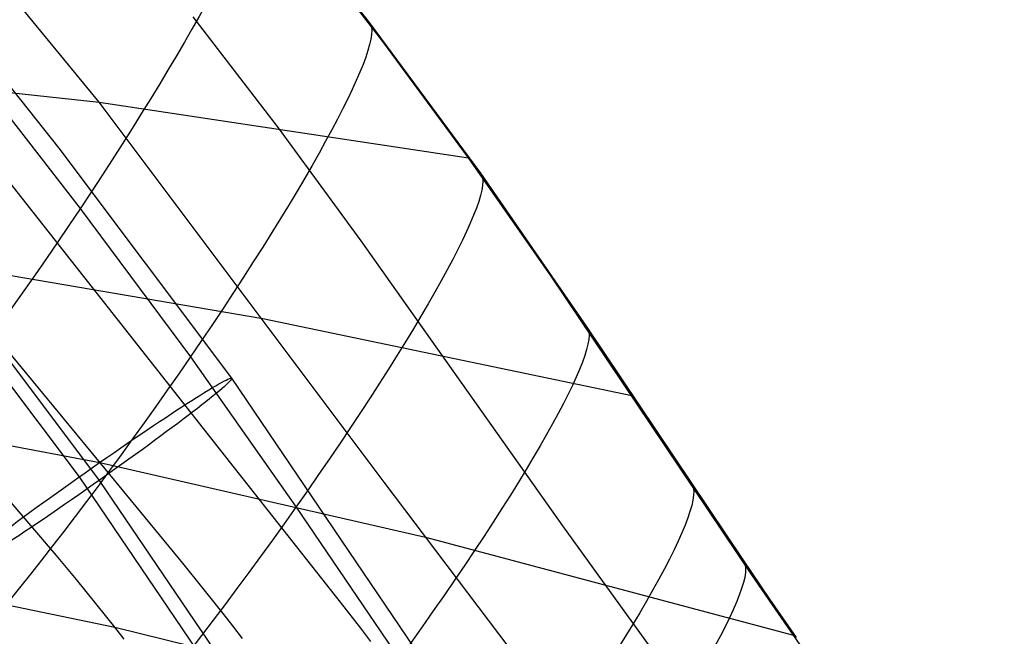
# Model space of a CAD drawing. Extents: x -919 to -345, y -585 to -19.
# Tile 119 of 123: x -413 to -385, y -158 to -140. Entities that reach past the tile are written whole.
import ezdxf

# ---------------------------------------------------------------- set-up
doc = ezdxf.new("R2010")
doc.units = 0
doc.layers.add('SCHIUMATO', color=84, linetype='CONTINUOUS')
doc.layers.add('TELAIO', color=3, linetype='CONTINUOUS')

msp = doc.modelspace()

# ---------------------------------------------------------------- linework, layer by layer
at = {"layer": 'SCHIUMATO'}
for p, q in [((-409.663, -131.47, 311.758), (-403.034, -139.922, 311.365)), ((-410.788, -142.213, 288.68), (-415.734, -136.174, 289.183)), ((-402.646, -140.47, 311.338), (-405.17, -137.185, 311.495)), ((-405.637, -142.946, 299.754), (-408.091, -139.763, 299.957)), ((-403.034, -139.922, 311.365), (-399.841, -144.244, 311.17)), ((-400.184, -143.804, 311.187), (-402.646, -140.47, 311.338)), ((-420.162, -141.174, 267.646), (-410.788, -142.213, 288.68)), ((-411.947, -151.111, 266.521), (-420.162, -141.174, 267.646)), ((-414.572, -141.086, 324.294), (-411.327, -145.262, 324.112)), ((-407.433, -152.025, 276.927), (-415.632, -141.619, 277.974)), ((-410.788, -142.213, 288.68), (-400.184, -143.804, 311.187)), ((-402.609, -153.116, 287.74), (-410.788, -142.213, 288.68)), ((-403.263, -146.187, 299.558), (-405.637, -142.946, 299.754)), ((-397.812, -147.203, 311.044), (-400.184, -143.804, 311.187)), ((-399.841, -144.244, 311.17), (-396.793, -148.666, 310.976)), ((-411.327, -145.262, 324.112), (-408.167, -149.52, 323.962)), ((-397.48, -154.372, 298.947), (-403.263, -146.187, 299.558)), ((-415.448, -146.823, 267.023), (-406.088, -148.422, 288.172)), ((-392.053, -155.779, 310.542), (-397.812, -147.203, 311.044)), ((-406.088, -148.422, 288.172), (-395.504, -150.633, 310.859)), ((-396.793, -148.666, 310.976), (-392.31, -155.358, 310.558)), ((-408.167, -149.52, 323.962), (-405.136, -153.829, 323.807)), ((-412.011, -155.224, 256.125), (-416.146, -150.384, 256.523)), ((-408.383, -155.445, 266.247), (-411.947, -151.111, 266.521)), ((-414.964, -151.763, 256.394), (-410.764, -152.551, 266.406)), ((-403.858, -156.558, 276.72), (-407.433, -152.025, 276.927)), ((-410.764, -152.551, 266.406), (-401.423, -154.692, 287.665)), ((-399.023, -157.858, 287.614), (-402.609, -153.116, 287.74)), ((-405.136, -153.829, 323.807), (-397.715, -164.74, 323.152)), ((-396.89, -155.195, 298.915), (-397.48, -154.372, 298.947)), ((-401.423, -154.692, 287.665), (-390.866, -157.505, 310.526)), ((-411.439, -155.913, 256.032), (-412.011, -155.224, 256.125)), ((-393.59, -159.746, 298.904), (-396.89, -155.195, 298.915)), ((-392.31, -155.358, 310.558), (-391.552, -156.47, 310.528)), ((-407.8, -156.167, 266.181), (-408.383, -155.445, 266.247)), ((-411.157, -156.256, 255.975), (-411.439, -155.913, 256.032)), ((-391.464, -156.641, 310.524), (-392.053, -155.779, 310.542)), ((-407.229, -156.886, 266.09), (-407.8, -156.167, 266.181)), ((-414.217, -156.468, 246.145), (-410.333, -157.281, 255.754)), ((-410.879, -156.599, 255.911), (-411.157, -156.256, 255.975)), ((-391.552, -156.47, 310.528), (-390.788, -157.576, 310.53)), ((-410.604, -156.941, 255.837), (-410.879, -156.599, 255.911)), ((-403.275, -157.311, 276.662), (-403.858, -156.558, 276.72)), ((-390.866, -157.505, 310.526), (-391.464, -156.641, 310.524)), ((-410.333, -157.281, 255.754), (-410.604, -156.941, 255.837)), ((-406.948, -157.244, 266.032), (-407.229, -156.886, 266.09)), ((-410.333, -157.281, 255.754), (-406.131, -158.311, 265.797)), ((-410.067, -157.621, 255.661), (-410.333, -157.281, 255.754)), ((-406.671, -157.601, 265.964), (-406.948, -157.244, 266.032)), ((-402.987, -157.687, 276.623), (-403.275, -157.311, 276.662)), ((-389.046, -160.107, 310.611), (-390.866, -157.505, 310.526))]:
    msp.add_line(p, q, dxfattribs=at)
at = {"layer": 'SCHIUMATO', "extrusion": (0.823888, -0.557022, -0.104573)}
msp.add_arc((-351.414, 282.022, -296.886), 13.053, 1.0399, 158.4331, dxfattribs=at)
at = {"layer": 'SCHIUMATO', "extrusion": (0.816526, -0.567207, -0.107528)}
msp.add_arc((-356.306, 281.963, -288.317), 13.068, 1.0439, 158.4445, dxfattribs=at)
at = {"layer": 'SCHIUMATO', "extrusion": (0.808191, -0.578309, -0.111294)}
msp.add_arc((-361.456, 281.766, -279.463), 13.133, 1.0835, 158.4921, dxfattribs=at)
at = {"layer": 'SCHIUMATO', "extrusion": (0.800448, -0.588973, -0.111332)}
msp.add_arc((-366.338, 282.631, -269.739), 13.19, 1.1587, 158.5756, dxfattribs=at)
at = {"layer": 'SCHIUMATO', "extrusion": (0.793671, -0.59783, -0.112632)}
msp.add_arc((-370.646, 283.107, -261.072), 13.167, 1.1629, 158.5874, dxfattribs=at)
at = {"layer": 'SCHIUMATO', "extrusion": (0.785221, -0.606762, -0.123559)}
msp.add_arc((-375.076, 281.171, -254.701), 13.113, 0.8708, 158.3018, dxfattribs=at)
at = {"layer": 'SCHIUMATO', "extrusion": (0.782811, -0.610769, -0.119029)}
msp.add_arc((-376.912, 282.712, -249.182), 13.099, 0.8632, 158.2966, dxfattribs=at)
at = {"layer": 'TELAIO'}
for p, q in [((-417.069, -137.066, 312.411), (-411.946, -143.534, 312.095)), ((-411.946, -143.534, 312.095), (-406.992, -150.132, 311.768)), ((-416.233, -146.482, 307.305), (-411.361, -152.967, 306.984)), ((-415.657, -146.576, 317.289), (-410.783, -153.065, 316.968)), ((-406.992, -150.132, 311.768), (-394.237, -168.934, 310.806)), ((-411.361, -152.967, 306.984), (-398.725, -171.594, 306.031)), ((-410.783, -153.065, 316.968), (-398.124, -171.727, 316.014))]:
    msp.add_line(p, q, dxfattribs=at)
at = {"layer": 'TELAIO', "extrusion": (-0.575392, 0.816837, 0.041247)}
msp.add_circle((424.184, 307.106, 124.407), 5.001, dxfattribs=at)
at = {"layer": 'TELAIO', "extrusion": (-1.27117e-16, -0.04013, 0.999194)}
msp.add_arc((-631.948, -357.63, 226.163), 291.855, 32.13766, 90, dxfattribs=at)
at = {"layer": 'TELAIO', "extrusion": (1.28822e-16, -0.04013, 0.999194)}
msp.add_arc((-631.948, -357.63, 221.271), 286.75, 32.13766, 90, dxfattribs=at)
at = {"layer": 'TELAIO', "extrusion": (-1.02904e-16, -0.04013, 0.999194)}
msp.add_arc((-631.948, -357.63, 231.268), 286.963, 32.13766, 90, dxfattribs=at)
at = {"layer": 'TELAIO', "extrusion": (-3.0222e-16, -0.04013, 0.999194)}
msp.add_arc((-631.948, -357.63, 226.376), 281.858, 32.13766, 90, dxfattribs=at)

doc.saveas('drawing.dxf')
